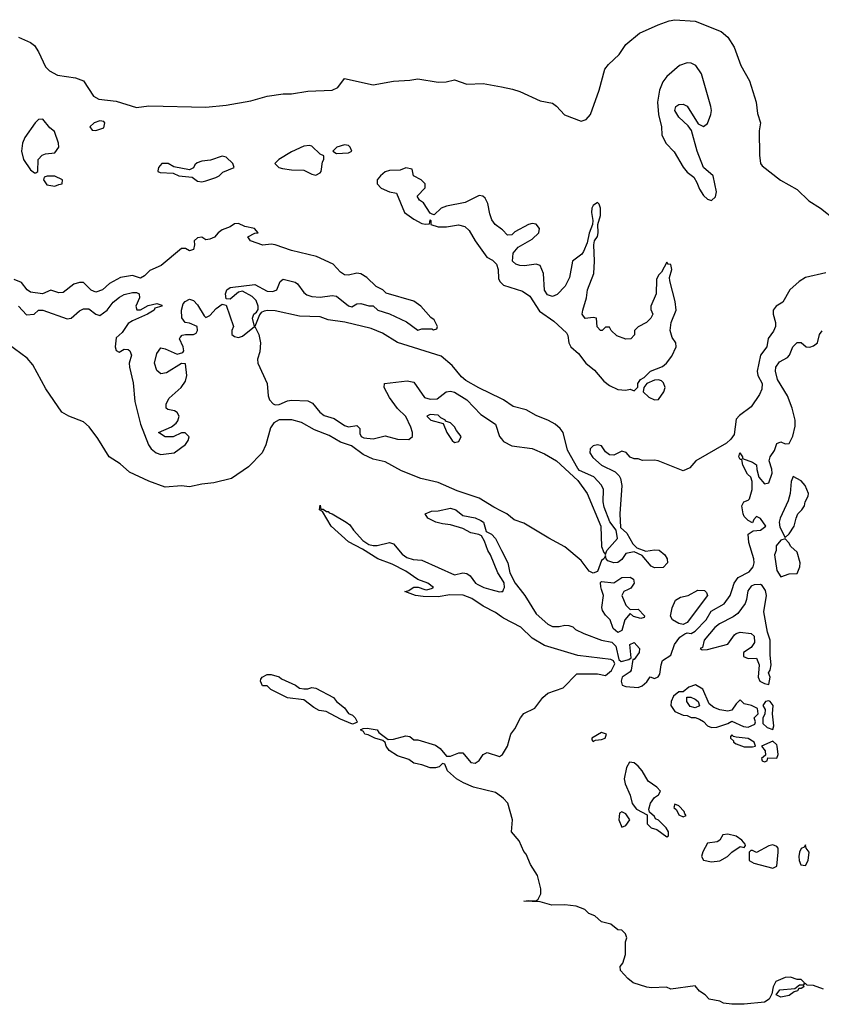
# Model space of a CAD drawing. Header units: inches. Extents: x 2348423 to 2474978, y 460702 to 613625.
# Tile 28 of 113: x 2357637 to 2361568, y 537964 to 542795. Entities that reach past the tile are written whole.
import ezdxf

# ---------------------------------------------------------------- set-up
doc = ezdxf.new("R2010")
doc.units = ezdxf.units.IN
doc.header["$MEASUREMENT"] = 0
for name, color, linetype in [('C3553', 7, 'Continuous'), ('C3554', 7, 'Continuous'), ('C3563', 7, 'Continuous'), ('C3564', 7, 'Continuous')]:
    doc.layers.add(name, color=color, linetype=linetype)

msp = doc.modelspace()

# ---------------------------------------------------------------- linework, layer by layer
at = {"layer": 'C3553', "color": 5, "elevation": 40}
for points in [[(2360000, 539865.6), (2359970, 539887), (2359910, 539917), (2359854.7, 539954.7), (2359811.8, 539971.8), (2359746.2, 539973.8), (2359690, 539962.7), (2359615.5, 539964.5), (2359578, 539970), (2359526, 539990), (2359544.7, 539995.3), (2359552.2, 540000)], [(2359624.2, 540000), (2359630, 539998), (2359639.4, 540000)], [(2359947.5, 540000), (2359990, 539987.3), (2360000, 539989)], [(2360000, 538981.5), (2359970, 539004), (2359862, 539030), (2359813.2, 539050), (2359779.3, 539070), (2359735.3, 539110), (2359722, 539142), (2359710, 539146), (2359694, 539130), (2359675.9, 539124.1), (2359650, 539124.5), (2359610, 539139.3), (2359570, 539147), (2359544.8, 539164.8), (2359490, 539182.7), (2359449.3, 539210), (2359434, 539230), (2359428.9, 539248.9), (2359418, 539258), (2359378, 539270), (2359346.8, 539286.8), (2359330, 539289.5), (2359323.1, 539303.1), (2359308.7, 539310), (2359322, 539318), (2359341.2, 539318.8), (2359390, 539310.8), (2359398, 539298), (2359443.6, 539263.6), (2359470, 539264.7), (2359530, 539282), (2359550, 539278), (2359570, 539262), (2359590, 539261), (2359675.9, 539235.9), (2359698.5, 539218.5), (2359730, 539182), (2359750, 539181), (2359790, 539198), (2359810, 539198), (2359850, 539151), (2359870, 539146.8), (2359890, 539161), (2359909.5, 539190.5), (2359923.2, 539196.8), (2359930, 539198.8), (2359990, 539180.7), (2360000, 539187.3)]]:
    msp.add_lwpolyline(points, dxfattribs=at)
msp.add_lwpolyline([(2359030, 539511.3), (2359050, 539511.3), (2359070, 539518), (2359090, 539516), (2359176, 539470), (2359190.6, 539450.6), (2359230, 539418), (2359250, 539391.3), (2359270, 539382), (2359282, 539370), (2359292, 539350), (2359290, 539346), (2359270, 539338), (2359210, 539362.7), (2359140.2, 539400.2), (2359106.3, 539406.3), (2359080.2, 539420.2), (2359030, 539458), (2358950, 539468), (2358868.4, 539508.4), (2358850, 539526), (2358827.3, 539527.3), (2358818, 539550), (2358820.4, 539559.6), (2358826, 539570), (2358850, 539582), (2358870, 539582), (2358910, 539570.8), (2358920.7, 539560.7), (2358990, 539530.7), (2359010, 539516)], close=True, dxfattribs=at)
at = {"layer": 'C3554', "color": 5, "elevation": 40}
for points in [[(2357630.7, 542710), (2357690, 542683.1), (2357710, 542668.2), (2357730, 542638), (2357764, 542564), (2357783.8, 542543.8), (2357823.4, 542523.4), (2357911, 542510), (2357950, 542494.6), (2357999.9, 542419.9), (2358025.1, 542405.1), (2358110, 542396.1), (2358210, 542365.3), (2358270, 542373.4), (2358550, 542366), (2358650, 542375.7), (2358770, 542397.7), (2358850, 542420.9), (2358930, 542431.5), (2358970, 542431.7), (2359050, 542444.3), (2359170, 542450.2), (2359196.6, 542463.4), (2359230, 542506.8), (2359370, 542476.2), (2359470, 542494), (2359550, 542498.8), (2359590, 542506), (2359690, 542489.3), (2359729, 542491), (2359770, 542499.6), (2359830, 542479.3), (2359910, 542483), (2360000, 542465.2)], [(2360000, 541768), (2359968.7, 541790), (2359953.2, 541813.2), (2359942, 541842), (2359932.7, 541892.7), (2359919.3, 541919.3), (2359909.1, 541929.1), (2359890, 541933.2), (2359822.4, 541897.6), (2359730, 541880.9), (2359704.7, 541870), (2359670, 541838), (2359660.4, 541840.4), (2359650, 541846), (2359617.2, 541897.2), (2359598, 541910), (2359586, 541930), (2359626, 541970), (2359626, 541990), (2359606, 542010), (2359568.9, 542028.9), (2359562, 542062), (2359530, 542068), (2359503.6, 542056.4), (2359450, 542055.3), (2359430, 542048.7), (2359406, 542030), (2359391, 542010), (2359390.8, 541990), (2359410, 541968.2), (2359450, 541950.8), (2359484.7, 541944.7), (2359523.8, 541850), (2359570, 541816.3), (2359610, 541796), (2359628, 541792), (2359646, 541794), (2359650, 541814), (2359654, 541810), (2359654, 541790), (2359690, 541778.8), (2359730, 541779.3), (2359788.4, 541788.4), (2359820.7, 541780.7), (2359841.1, 541761.1), (2359870, 541710.7), (2359928.2, 541630), (2359955.8, 541615.8), (2359975.1, 541595.1), (2359983.5, 541570), (2359985.3, 541525.3), (2359992, 541510), (2360000, 541502)], [(2357631, 541390), (2357670, 541346.8), (2357709.1, 541350.9), (2357729.5, 541370.5), (2357750, 541370.6), (2357870, 541326.8), (2357890, 541330.7), (2357930, 541366), (2357950, 541375.8), (2357976, 541376), (2358010, 541350.7), (2358030, 541344), (2358066, 541370), (2358096.2, 541410), (2358126.6, 541433.4), (2358150, 541446.7), (2358190, 541456.5), (2358210, 541457.1), (2358222.8, 541450), (2358224, 541430), (2358206.8, 541390), (2358212, 541372), (2358230, 541371.3), (2358266.6, 541393.4), (2358310, 541402), (2358334, 541394), (2358334, 541390), (2358300.7, 541379.3), (2358296, 541370), (2358264.7, 541350), (2358190, 541317.2), (2358170, 541304), (2358139.1, 541260.9), (2358110, 541234), (2358105.5, 541190), (2358110, 541172), (2358124.7, 541164.7), (2358150, 541178.8), (2358170, 541177.3), (2358177.3, 541170), (2358184.9, 541150), (2358174.6, 541110), (2358176.5, 541090), (2358194, 541014), (2358201.7, 540921.7), (2358230.2, 540810), (2358268.8, 540710), (2358281.3, 540690), (2358307.3, 540670), (2358330, 540661.3), (2358394, 540670), (2358450, 540711.3), (2358464, 540730), (2358468, 540748), (2358448.4, 540768.4), (2358430, 540768.7), (2358390, 540749), (2358350.8, 540749.2), (2358318, 540770), (2358382, 540798), (2358405.2, 540814.8), (2358412.9, 540827.1), (2358419, 540850), (2358410, 540868), (2358396, 540876), (2358363.2, 540883.2), (2358355.3, 540890), (2358356, 540910), (2358370, 540938.8), (2358429.2, 540990), (2358450, 541021), (2358457, 541050), (2358450, 541106), (2358430, 541108.7), (2358358, 541062), (2358330, 541058), (2358310, 541073.2), (2358297.6, 541110), (2358310, 541158), (2358330, 541184.7), (2358350, 541181), (2358410, 541154.8), (2358438, 541162), (2358442, 541170), (2358439, 541190), (2358421.2, 541230), (2358423.7, 541236.3), (2358433.2, 541246.8), (2358450, 541251), (2358490, 541251.3), (2358502, 541258), (2358508.7, 541270), (2358508, 541290), (2358470, 541306), (2358449.4, 541309.4), (2358432, 541332), (2358431.5, 541370), (2358438.4, 541401.6), (2358448, 541412), (2358470, 541423.8), (2358490, 541418), (2358510, 541396.4), (2358541.6, 541341.6), (2358550, 541334.8), (2358570, 541344), (2358601.4, 541378.5), (2358630, 541398.8), (2358650, 541394), (2358686, 541290), (2358678, 541270), (2358678, 541250), (2358690, 541241), (2358710, 541236), (2358730, 541242.8), (2358788, 541290), (2358779, 541330), (2358786, 541350), (2358799.3, 541360.7), (2358806, 541374), (2358807, 541390), (2358796.9, 541416.9), (2358777.4, 541437.4), (2358730, 541462.7), (2358710, 541459), (2358670, 541424), (2358650, 541426), (2358647, 541450), (2358653.2, 541470), (2358670, 541480.5), (2358790, 541496.3), (2358850, 541463), (2358878, 541462), (2358899, 541470), (2358914, 541510), (2358930, 541522.8), (2358988.1, 541508.1), (2358999.3, 541499.3), (2359030, 541457.3), (2359045.9, 541445.8), (2359070, 541437.1), (2359110, 541433.4), (2359170, 541442.8), (2359190, 541438.8), (2359250, 541391.3), (2359266.4, 541386.4), (2359290, 541401), (2359310, 541402.8), (2359350, 541391), (2359370.8, 541390.8), (2359394, 541370), (2359450, 541351.3), (2359533.4, 541313.4), (2359590, 541271.3), (2359610, 541278), (2359658, 541278), (2359666, 541274), (2359682, 541278), (2359686, 541290), (2359670, 541322), (2359654, 541334), (2359604.5, 541390), (2359570, 541414.3), (2359434, 541454), (2359418, 541470), (2359385.6, 541485.6), (2359339.6, 541530), (2359310, 541548), (2359290, 541552.1), (2359250, 541541.6), (2359230, 541543.6), (2359210, 541557), (2359175.2, 541595.2), (2359092.7, 541632.7), (2358970, 541662.4), (2358890, 541691.1), (2358870, 541694.3), (2358830, 541689.8), (2358768.7, 541710), (2358755.3, 541730), (2358790, 541747.3), (2358806, 541750), (2358788, 541770), (2358741, 541781), (2358710, 541796), (2358690, 541793.2), (2358670, 541779.3), (2358630, 541764), (2358610, 541749.6), (2358592.5, 541727.5), (2358570, 541717.7), (2358550, 541715.8), (2358530, 541727.6), (2358510, 541725.1), (2358493, 541710), (2358494.9, 541690), (2358490, 541667), (2358470, 541662), (2358450, 541672.3), (2358430, 541672), (2358330.3, 541589.7), (2358276, 541564), (2358250, 541538.4), (2358230, 541526.6), (2358190, 541540.7), (2358131.3, 541530), (2358078.3, 541501.7), (2358042.8, 541470), (2358010, 541458), (2357987.7, 541467.7), (2357950, 541506), (2357930, 541506), (2357902.3, 541497.7), (2357850, 541456), (2357830, 541455.1), (2357790, 541467.8), (2357749.7, 541449.7), (2357690, 541459.1), (2357673.6, 541470), (2357645.5, 541505.5), (2357610, 541521.3)], [(2360000, 540934.6), (2359889, 540989), (2359825.5, 541025.5), (2359803.7, 541043.7), (2359758.6, 541098.6), (2359704.7, 541144.8), (2359490, 541211.5), (2359416.8, 541256.8), (2359360.7, 541280.7), (2359231.9, 541311.9), (2359150, 541323), (2359110, 541337.7), (2359010, 541340.5), (2358890, 541366.9), (2358851.8, 541368.2), (2358835.6, 541364.4), (2358821.1, 541358.9), (2358812.5, 541347.5), (2358791, 541290), (2358810, 541251.3), (2358818.2, 541210), (2358814.8, 541165.2), (2358803.8, 541130), (2358805.5, 541110), (2358850.2, 541010.2), (2358855.3, 540950), (2358861.5, 540930), (2358880.5, 540910), (2358890, 540905.2), (2358910, 540907.6), (2358950, 540925.2), (2358970, 540928.9), (2359050, 540924.9), (2359073.6, 540913.6), (2359109.2, 540869.2), (2359130, 540852.4), (2359179, 540839), (2359230, 540804.9), (2359250, 540797.3), (2359290, 540804.7), (2359304.7, 540790), (2359305.4, 540765.4), (2359312, 540750), (2359324, 540744), (2359370, 540738.8), (2359430, 540754), (2359490, 540736.3), (2359545.2, 540734.8), (2359564, 540750), (2359564, 540770), (2359556, 540796), (2359530, 540848), (2359490, 540888), (2359450, 540942), (2359425.2, 540990), (2359426, 541010), (2359536.5, 541023.5), (2359570, 541017.3), (2359622, 540942), (2359650, 540934), (2359684.7, 540935.3), (2359728, 540970), (2359750, 540972), (2359770, 540968), (2359830, 540930.4), (2359898, 540858), (2359970.3, 540810.2), (2359990, 540750.8), (2360000, 540738.4)], [(2360000, 540383.4), (2359962.6, 540402.6), (2359890, 540447.6), (2359783.1, 540483.1), (2359690, 540524.4), (2359603.8, 540543.8), (2359510, 540581.6), (2359430, 540625.1), (2359370, 540639.5), (2359322, 540662), (2359263.6, 540703.6), (2359210, 540721.6), (2359154.5, 540754.5), (2359082.3, 540782.3), (2359019.4, 540819.4), (2358972.2, 540832.3), (2358910, 540832.4), (2358882.7, 540817.3), (2358867.1, 540792.9), (2358844, 540710), (2358826.4, 540670), (2358759.4, 540600.6), (2358675.9, 540544.1), (2358590, 540522.2), (2358530, 540515.5), (2358470, 540502.7), (2358430, 540507.6), (2358350, 540501.7), (2358270, 540531.2), (2358175.3, 540575.3), (2358130, 540615.4), (2358076.2, 540650), (2358020.9, 540740.9), (2357977.5, 540797.5), (2357950, 540822.4), (2357879, 540850), (2357844, 540870), (2357764.8, 540984.8), (2357702.2, 541102.2), (2357674.6, 541134.6), (2357550, 541226)], [(2359639.4, 540000), (2359656.4, 540003.6), (2359666, 540010), (2359638, 540030), (2359590, 540048.7), (2359530, 540089.3), (2359464.4, 540124.4), (2359394, 540150), (2359318, 540198), (2359250, 540232.7), (2359165.2, 540310), (2359122, 540382), (2359108, 540390), (2359110, 540414), (2359114, 540394), (2359126, 540394), (2359142, 540382), (2359150, 540382), (2359155.3, 540375.3), (2359170, 540370.8), (2359238, 540330), (2359256.3, 540316.3), (2359274, 540290), (2359320.5, 540240.5), (2359350, 540221), (2359370, 540214.8), (2359390, 540214.8), (2359450, 540230.8), (2359470, 540224), (2359512.3, 540172.3), (2359536.1, 540156.1), (2359566.4, 540146.4), (2359610, 540144), (2359770, 540071), (2359810, 540081), (2359830, 540078), (2359846.4, 540066.4), (2359872, 540030), (2359884, 540024), (2359914, 540010), (2359947.5, 540000)], [(2360000, 540053.4), (2359982, 540082), (2359946, 540170), (2359933.2, 540190), (2359917.2, 540237.2), (2359902, 540262), (2359889.1, 540269.1), (2359850, 540277.2), (2359810, 540299.3), (2359750, 540317.2), (2359710, 540321.2), (2359678, 540330), (2359638, 540350), (2359626, 540370), (2359656.4, 540383.6), (2359690, 540386), (2359750, 540399.1), (2359776, 540390), (2359810, 540362.8), (2359870.5, 540350.5), (2359898.5, 540338.5), (2359911.3, 540330), (2359924.7, 540284.7), (2359950, 540271), (2359970.4, 540250.4), (2360000, 540191.3)], [(2359552.2, 540000), (2359570, 540011), (2359591.3, 540011.3), (2359624.2, 540000)]]:
    msp.add_lwpolyline(points, dxfattribs=at)
for points in [[(2357750, 542306.6), (2357730, 542306), (2357714, 542290), (2357662, 542218), (2357650.5, 542190), (2357646.8, 542150), (2357656, 542110), (2357690, 542058), (2357710, 542044.7), (2357716.4, 542043.6), (2357726, 542050), (2357728, 542110), (2357748, 542130), (2357763.2, 542136.8), (2357810, 542142.8), (2357829.3, 542170), (2357827.3, 542190), (2357807.3, 542247.3), (2357785.4, 542265.4)], [(2358030, 542299), (2358002, 542290), (2357982, 542270), (2357992.7, 542252.7), (2358010, 542252), (2358050, 542264.7), (2358055.3, 542290), (2358050, 542295.3)], [(2359230, 542182), (2359192, 542170), (2359172, 542150), (2359190, 542138), (2359250, 542142), (2359266, 542150), (2359258, 542170), (2359250, 542178)], [(2359058, 542178), (2359030, 542174), (2358970, 542147.3), (2358907.7, 542110), (2358888, 542090), (2358907.3, 542070), (2358925.5, 542065.5), (2358970, 542058.5), (2359030, 542057.4), (2359070, 542037.4), (2359090, 542032.7), (2359110, 542044), (2359116, 542050), (2359122.7, 542097.3), (2359128.7, 542110), (2359128, 542128), (2359110, 542135.3), (2359070, 542175.1)], [(2358630, 542125.2), (2358573.2, 542106.8), (2358530, 542101.2), (2358507.1, 542092.9), (2358496, 542084), (2358490, 542068), (2358470, 542058), (2358393.2, 542073.2), (2358366, 542090), (2358334, 542090), (2358318, 542070), (2358314, 542054), (2358314, 542050), (2358325.4, 542045.4), (2358390, 542042.8), (2358418, 542030), (2358483, 542023), (2358510, 542003.7), (2358530, 542000.3), (2358550, 542004.4), (2358598.4, 542021.6), (2358616, 542030), (2358633.6, 542046.4), (2358688.7, 542070), (2358682, 542090), (2358650, 542121.2)], [(2357810, 542028), (2357772.7, 542027.3), (2357758, 542022), (2357754, 542010), (2357770, 541984.7), (2357810, 541978), (2357830, 541986), (2357846, 541990), (2357848, 542010)], [(2359650, 540858), (2359634, 540850), (2359654, 540830), (2359714, 540814), (2359732, 540770), (2359758, 540730), (2359770, 540721), (2359790, 540726), (2359802, 540750), (2359779, 540779), (2359770, 540798), (2359750, 540818), (2359726, 540826), (2359726, 540830), (2359702, 540842), (2359690, 540855.3)]]:
    msp.add_lwpolyline(points, close=True, dxfattribs=at)
at = {"layer": 'C3563', "color": 5, "elevation": 40}
for points in [[(2360000, 539989), (2360006, 539990), (2360010, 540000)], [(2360090.8, 540000), (2360114.9, 539970), (2360170, 539880.7), (2360226.8, 539830), (2360250, 539818), (2360282.7, 539817.3), (2360310, 539824.7), (2360330, 539822), (2360350, 539816), (2360363.4, 539803.4), (2360403.7, 539783.7), (2360490, 539750.4), (2360540.4, 539740.4), (2360560.9, 539720.9), (2360576, 539656), (2360586.4, 539646.4), (2360624.7, 539655.3), (2360636.4, 539663.6), (2360629, 539730), (2360650, 539738.8), (2360677.3, 539710), (2360674.8, 539690), (2360650, 539655.3), (2360643.6, 539656.4), (2360635.9, 539604.1), (2360630, 539595.3), (2360591.3, 539570), (2360586.8, 539550), (2360592, 539530), (2360610, 539522.8), (2360670, 539518.8), (2360690, 539526), (2360712.9, 539547.1), (2360729.1, 539570.9), (2360750, 539562), (2360768.4, 539571.6), (2360776.4, 539583.6), (2360782, 539630), (2360789, 539651), (2360830, 539678), (2360848.7, 539730), (2360875.1, 539764.9), (2360898, 539782), (2360910, 539786), (2360930, 539784), (2360950, 539794.8), (2361002.7, 539850), (2361027.3, 539892.7), (2361091.3, 539928.7), (2361120.9, 539970), (2361130.9, 540000)], [(2360620.8, 540000), (2360600.5, 539990), (2360590.6, 539969.4), (2360610, 539922.8), (2360630, 539902), (2360670, 539902.8), (2360701, 539870), (2360698.8, 539861.2), (2360683.6, 539856.4), (2360647, 539867), (2360630, 539882), (2360604, 539850), (2360590, 539799), (2360570, 539789), (2360547.7, 539807.7), (2360533.2, 539850), (2360510, 539872.7), (2360495.6, 539895.6), (2360491.4, 539911.4), (2360499.2, 539970), (2360490.6, 540000)], [(2361212.6, 540000), (2361207.3, 539992.7), (2361202, 539950), (2361194.8, 539930), (2361158, 539882), (2361135.5, 539864.5), (2361068.7, 539831.3), (2361046.4, 539813.6), (2360994, 539750), (2360984.7, 539715.3), (2360974, 539710), (2360983.6, 539703.6), (2361010, 539704.9), (2361109.5, 539730.5), (2361143, 539777), (2361150, 539784), (2361169.4, 539790.6), (2361223.5, 539783.5), (2361238, 539770), (2361241, 539739), (2361224.5, 539715.5), (2361186, 539690), (2361186, 539670), (2361210, 539660.7), (2361250, 539662), (2361262.8, 539630), (2361258.8, 539570), (2361266, 539550), (2361290, 539538), (2361310, 539534), (2361318, 539570), (2361308.7, 539590), (2361317.2, 539602.8), (2361322.7, 539630), (2361316.6, 539676.6), (2361318, 539750), (2361304, 539790), (2361287, 539890), (2361299.5, 539970), (2361294.5, 539994.5), (2361290.8, 540000)], [(2360000, 539187.3), (2360004, 539190), (2360029.3, 539230), (2360046, 539290), (2360064.5, 539315.5), (2360092.7, 539370), (2360110, 539390.6), (2360163.6, 539416.4), (2360202, 539470), (2360227, 539490), (2360302.7, 539517.3), (2360370, 539586), (2360470, 539586), (2360510, 539578), (2360538.6, 539601.4), (2360555.3, 539635.3), (2360548.7, 539650), (2360535.9, 539655.9), (2360374.8, 539674.8), (2360210, 539725.1), (2360150, 539760.7), (2360094.3, 539814.3), (2360010, 539858.4), (2360000, 539865.6)], [(2361578.8, 538038.8), (2361530, 538056), (2361498, 538058), (2361490, 538066), (2361482, 538062), (2361486, 538070), (2361470, 538086), (2361450, 538086), (2361416.5, 538096.5), (2361390, 538096), (2361344.9, 538075.1), (2361331.3, 538050), (2361324.7, 538015.3), (2361312, 537990), (2361290, 537975.3), (2361190, 537965.1), (2361130, 537964), (2361088.7, 537970), (2361070, 537979.3), (2361018, 537990), (2360998, 538010), (2360970, 538028), (2360950, 538054), (2360830, 538038), (2360808.9, 538048.9), (2360735.9, 538044.1), (2360712.7, 538047.3), (2360646, 538070), (2360619.3, 538090), (2360584, 538130), (2360582, 538150), (2360594, 538166), (2360608.4, 538208.4), (2360608, 538270), (2360614, 538290), (2360608, 538310), (2360590, 538328), (2360570, 538329), (2360536.5, 538356.5), (2360490, 538369), (2360458, 538398), (2360428, 538410), (2360409, 538429), (2360366.3, 538446.3), (2360310, 538452.3), (2360246, 538450), (2360190, 538467.3), (2360108.7, 538470), (2360130, 538474), (2360170, 538471.3), (2360180.4, 538479.6), (2360193.2, 538506.8), (2360193.2, 538530), (2360176.1, 538596.1), (2360141.6, 538650), (2360121.5, 538701.5), (2360110, 538714), (2360086.7, 538766.7), (2360049, 538810), (2360054.5, 538870), (2360031.5, 538951.5), (2360010, 538974), (2360000, 538981.5)]]:
    msp.add_lwpolyline(points, dxfattribs=at)
for points in [[(2360890, 539828), (2360870, 539833.2), (2360838, 539850), (2360829, 539869), (2360837.2, 539910), (2360852.7, 539947.3), (2360878, 539962), (2360915.3, 539970), (2360963.2, 539996.8), (2360994.8, 539994.8), (2361005.4, 539985.4), (2361010.6, 539969.4), (2360910, 539838)], [(2360951.1, 539531.1), (2360919.1, 539520.9), (2360890, 539498), (2360870, 539498), (2360844, 539476), (2360831, 539450), (2360830.8, 539430), (2360850, 539401), (2360890, 539382.8), (2360910, 539381), (2360930, 539371), (2360950, 539371.3), (2360970, 539362.8), (2360990, 539351), (2361010, 539331), (2361030, 539322.8), (2361056.4, 539323.6), (2361110, 539342), (2361130, 539354), (2361186.8, 539326.8), (2361210, 539324.7), (2361242, 539338), (2361246, 539350), (2361238, 539370), (2361258, 539390), (2361255.3, 539415.3), (2361226, 539430), (2361190, 539438), (2361170, 539458), (2361150, 539438), (2361130, 539408), (2361110, 539402), (2361070, 539409.3), (2361041.2, 539421.2), (2361018.6, 539438.6), (2360986.6, 539510)], [(2360950, 539419), (2360925.6, 539425.6), (2360908.7, 539450), (2360908.4, 539471.6), (2360928.9, 539471.1), (2360950, 539461), (2360964.7, 539450), (2360970, 539428.7)], [(2361310, 539453.2), (2361294, 539450), (2361282, 539430), (2361292, 539410), (2361291.6, 539388.4), (2361282, 539370), (2361282, 539342), (2361302, 539322), (2361330, 539312), (2361336, 539330), (2361328, 539390), (2361332.7, 539430), (2361318, 539450)], [(2360490, 539297.2), (2360442, 539270), (2360442, 539262), (2360450, 539254), (2360460.2, 539259.8), (2360490, 539262.8), (2360508, 539270), (2360515.3, 539290)], [(2361130, 539286), (2361122, 539278), (2361122, 539270), (2361136.9, 539256.9), (2361138, 539250), (2361150, 539242.8), (2361190, 539227.3), (2361230, 539226.8), (2361246, 539230), (2361238, 539250), (2361210, 539268.7), (2361150, 539275.3), (2361138, 539278)], [(2361330, 539255.3), (2361274, 539230), (2361292.7, 539207.3), (2361294, 539186), (2361274, 539170), (2361278, 539158), (2361290, 539154), (2361302, 539158), (2361306, 539174), (2361350, 539172), (2361356, 539190), (2361352, 539230), (2361350, 539238)], [(2360627.1, 539152.9), (2360613.4, 539126.6), (2360600.7, 539070), (2360605.5, 539045.5), (2360630.6, 538990.6), (2360641, 538950), (2360661.4, 538921.4), (2360714, 538894), (2360714, 538850), (2360734, 538830), (2360761, 538821), (2360810, 538786), (2360818, 538790), (2360818, 538810), (2360808, 538830), (2360770, 538868), (2360754.6, 538874.6), (2360750, 538886), (2360726, 538906), (2360722, 538922), (2360730, 538951.3), (2360750, 538978), (2360770, 538992), (2360779, 539010), (2360762, 539030), (2360719.6, 539059.6), (2360689.6, 539110), (2360670, 539132.7), (2360650, 539149.2)], [(2360850, 538946), (2360844.7, 538930), (2360858, 538918), (2360870, 538894), (2360890, 538884.7), (2360906, 538890), (2360898, 538898), (2360895.3, 538910), (2360870, 538938)], [(2360590, 538908), (2360578, 538902), (2360576, 538870), (2360590, 538834), (2360610, 538842), (2360628.7, 538870), (2360610, 538898)], [(2361110, 538799.3), (2361084.5, 538795.5), (2361070.6, 538769.4), (2361058, 538762), (2361010, 538755.3), (2360987.1, 538712.9), (2360981, 538690), (2360990, 538672), (2361030, 538663), (2361070, 538667.3), (2361108.7, 538690), (2361129.4, 538710.6), (2361170, 538738), (2361190, 538734), (2361196.4, 538743.6), (2361195.3, 538750), (2361179, 538770), (2361150, 538789.2)], [(2361330, 538746), (2361310, 538742), (2361250, 538708.7), (2361230, 538718), (2361222, 538718), (2361214, 538710), (2361214, 538670), (2361236.9, 538656.9), (2361330, 538631.3), (2361350, 538642), (2361356, 538710), (2361356, 538730), (2361350, 538739)], [(2361490, 538746), (2361484.7, 538735.3), (2361470, 538728.7), (2361460.7, 538710), (2361457.3, 538690), (2361458.8, 538670), (2361468, 538648), (2361490, 538644.7), (2361504, 538670), (2361509, 538710), (2361494, 538730)], [(2361370, 537999.3), (2361346, 538010), (2361365.2, 538034.8), (2361438, 538042), (2361460.4, 538059.6), (2361479.6, 538059.6), (2361482, 538050), (2361470, 538042), (2361458, 538042), (2361452, 538030), (2361434.8, 538025.2), (2361410, 538006.6)]]:
    msp.add_lwpolyline(points, close=True, dxfattribs=at)
at = {"layer": 'C3564', "color": 5, "elevation": 40}
for points in [[(2360000, 542465.2), (2360054.5, 542454.5), (2360090, 542443.8), (2360190, 542398), (2360250, 542385.5), (2360270, 542370.4), (2360308.1, 542328.1), (2360390, 542297.1), (2360414.7, 542305.3), (2360435.8, 542330), (2360478.2, 542450), (2360507.3, 542552.7), (2360524.8, 542575.2), (2360576.2, 542623.8), (2360610, 542673.6), (2360677.2, 542730), (2360768.5, 542770), (2360822, 542790), (2360850, 542795.4), (2360950, 542788.3), (2361077.6, 542737.6), (2361109.2, 542710), (2361140.3, 542660.3), (2361173.2, 542570), (2361215.1, 542495.1), (2361249.4, 542390), (2361255.2, 542335.2), (2361270.4, 542290), (2361262.6, 542250), (2361264.7, 542130), (2361270.1, 542090.1), (2361277.6, 542077.6), (2361368.7, 542008.7), (2361450, 541962.1), (2361506.9, 541906.9), (2361563.9, 541870), (2361634.5, 541814.5)], [(2360000, 541502), (2360010, 541492), (2360103.1, 541463.1), (2360138.1, 541438.1), (2360185.6, 541365.6), (2360256.6, 541316.6), (2360318.6, 541258.6), (2360325.7, 541245.7), (2360329.4, 541210), (2360340.2, 541190), (2360377.2, 541157.2), (2360413.8, 541110), (2360455.1, 541075.1), (2360501.2, 541021.2), (2360530, 541000.3), (2360570, 540980.7), (2360610, 540978), (2360630, 540982), (2360650, 540974), (2360668, 540992), (2360668.7, 541010), (2360681.2, 541030), (2360699.6, 541040.4), (2360730, 541070.4), (2360790, 541094), (2360809.6, 541110.4), (2360835.3, 541144.7), (2360857, 541190), (2360855.1, 541210), (2360835.9, 541235.9), (2360827, 541270), (2360831.2, 541310), (2360855.8, 541370), (2360852.2, 541412.2), (2360825.2, 541514.8), (2360824, 541530), (2360834.5, 541570), (2360830, 541594), (2360816.4, 541596.4), (2360810, 541606), (2360784, 541556), (2360770, 541542), (2360759.1, 541520.9), (2360758.8, 541450), (2360732, 541390), (2360732.7, 541372.7), (2360742, 541350), (2360731.3, 541330), (2360711.1, 541308.9), (2360670, 541288), (2360652, 541270), (2360651.6, 541248.4), (2360634, 541230), (2360610, 541228), (2360564.7, 541244.7), (2360538, 541270), (2360530, 541286), (2360510, 541286), (2360494, 541270), (2360486, 541270), (2360469, 541289), (2360466, 541330), (2360450, 541334), (2360410, 541329), (2360396, 541350), (2360398, 541370), (2360417.2, 541430), (2360421.2, 541470), (2360451.8, 541550), (2360455.1, 541610), (2360452.3, 541690), (2360456, 541710), (2360470, 541732), (2360474, 541750), (2360472.7, 541790), (2360484.7, 541835.3), (2360485.2, 541870), (2360479, 541890), (2360470, 541899), (2360450, 541884), (2360443, 541870), (2360440.5, 541850), (2360447.7, 541810), (2360445.5, 541790), (2360430, 541748), (2360419.8, 541700.2), (2360402, 541658), (2360394.4, 541645.6), (2360348, 541610), (2360333.4, 541530), (2360312.4, 541487.6), (2360272.8, 541447.2), (2360250, 541437.2), (2360224.8, 541444.8), (2360210, 541468), (2360206, 541550), (2360189.3, 541589.3), (2360170, 541595.1), (2360112.5, 541587.5), (2360090, 541589.6), (2360070, 541596), (2360053.2, 541610), (2360057.2, 541650), (2360080.9, 541679.1), (2360150, 541718.8), (2360182.7, 541750), (2360186, 541770), (2360170, 541792.3), (2360150, 541795.1), (2360132, 541790), (2360065.5, 541754.5), (2360050, 541739), (2360030, 541738), (2360004.7, 541764.7), (2360000, 541768)], [(2361590, 541553.8), (2361490.7, 541530), (2361459.5, 541510), (2361414.4, 541470), (2361379.6, 541410), (2361347, 541390), (2361331.8, 541370), (2361331.7, 541350), (2361343.6, 541310), (2361343.2, 541290), (2361333.7, 541266.3), (2361308.2, 541231.8), (2361300.3, 541190), (2361269.2, 541150), (2361253.6, 541070), (2361257.3, 541050), (2361277.6, 541010), (2361276.8, 540983.2), (2361264.2, 540955.8), (2361224.6, 540895.4), (2361166.1, 540853.9), (2361150, 540835.1), (2361140, 540760), (2361123.7, 540736.3), (2361102.8, 540717.2), (2360952.4, 540630), (2360923.6, 540596.4), (2360890, 540582.4), (2360768.7, 540630), (2360750, 540634), (2360691.9, 540631.9), (2360670, 540640.5), (2360650, 540641.2), (2360630, 540649.3), (2360611.3, 540671.3), (2360590, 540677.6), (2360550, 540658.9), (2360530, 540660.3), (2360510, 540675.4), (2360490, 540703.6), (2360470, 540709.7), (2360450, 540703.9), (2360435.3, 540690), (2360432.4, 540670), (2360447.6, 540647.6), (2360490.4, 540610), (2360557.5, 540577.5), (2360577.1, 540557.1), (2360583.6, 540543.6), (2360589.4, 540510), (2360580.7, 540370), (2360584.1, 540304.1), (2360615.2, 540275.2), (2360643.7, 540223.7), (2360663.8, 540203.8), (2360706.8, 540186.8), (2360750, 540193.7), (2360772.3, 540192.3), (2360800.3, 540170), (2360811.8, 540150), (2360813.7, 540130), (2360792.3, 540107.7), (2360750, 540105.1), (2360734.5, 540114.5), (2360690, 540166.6), (2360650, 540183.6), (2360610, 540175.6), (2360590, 540146), (2360570, 540131.5), (2360550, 540129.7), (2360520.8, 540140.8), (2360512.3, 540150), (2360510, 540166), (2360502, 540150), (2360490, 540142), (2360470, 540088), (2360450, 540079), (2360429.6, 540089.6), (2360390, 540142.4), (2360310, 540209.5), (2360231.2, 540251.2), (2360110, 540325.6), (2360062, 540342), (2360026, 540370), (2360000, 540383.4)], [(2361130.9, 540000), (2361140.9, 540030), (2361161.1, 540058.9), (2361214.6, 540085.4), (2361233.6, 540110), (2361238.7, 540130), (2361237.6, 540150), (2361212, 540230), (2361209.2, 540270.8), (2361233.2, 540286.8), (2361270, 540291.3), (2361295.3, 540310), (2361270, 540348), (2361250, 540358), (2361236.9, 540343.1), (2361230, 540326), (2361210, 540338), (2361190, 540358), (2361185.2, 540370), (2361179, 540410), (2361188.7, 540430), (2361210, 540438), (2361215.5, 540444.5), (2361229.3, 540490), (2361229, 540529), (2361222, 540550), (2361206, 540566), (2361184, 540610), (2361178, 540638), (2361170, 540638), (2361164, 540650), (2361169, 540670), (2361182, 540650), (2361182, 540642), (2361230, 540624.7), (2361251, 540611), (2361251.6, 540588.4), (2361262, 540550), (2361290, 540518), (2361310, 540522), (2361326.6, 540570), (2361326, 540590), (2361312.7, 540630), (2361317.2, 540650), (2361338.3, 540681.7), (2361350, 540716), (2361370, 540724), (2361390, 540714), (2361410, 540716.3), (2361428.8, 540751.2), (2361439.3, 540800.7), (2361439.1, 540830), (2361425.3, 540890), (2361402.2, 540950), (2361352.8, 541030), (2361343.5, 541070), (2361344.7, 541090), (2361363.8, 541116.2), (2361402.9, 541137.1), (2361412.7, 541150), (2361428.7, 541190), (2361450, 541212), (2361470, 541212), (2361494, 541190), (2361511.2, 541188.8), (2361530, 541194.8), (2361549, 541210), (2361559, 541250), (2361572, 541268)], [(2360000, 540738.4), (2360010, 540726), (2360050, 540703.8), (2360150, 540691), (2360210, 540665.5), (2360270, 540630.4), (2360374, 540534), (2360419.5, 540470), (2360486.7, 540310), (2360490.4, 540210.4), (2360501.4, 540181.4), (2360510, 540171.3), (2360517, 540190), (2360568, 540250), (2360562, 540290), (2360531, 540331), (2360503.8, 540403.8), (2360498.8, 540430), (2360499.3, 540490), (2360490, 540511.2), (2360452.2, 540552.2), (2360382.9, 540582.9), (2360373.7, 540593.7), (2360323.2, 540683.2), (2360301.8, 540770), (2360287.6, 540790), (2360262.7, 540810), (2360230, 540829), (2360170, 540852.5), (2360120.6, 540880.6), (2360056.8, 540896.8), (2360010, 540929.8), (2360000, 540934.6)], [(2360000, 540191.3), (2360030.5, 540130.5), (2360041.4, 540081.4), (2360066.8, 540030), (2360090.8, 540000)], [(2360010, 540000), (2360014, 540010), (2360012.9, 540032.9), (2360000, 540053.4)], [(2360490.6, 540000), (2360486.8, 540013.2), (2360485.6, 540034.4), (2360490, 540038), (2360550, 540032.2), (2360590, 540057.6), (2360630, 540059.3), (2360646.8, 540050), (2360651, 540030), (2360633.7, 540006.3), (2360620.8, 540000)], [(2361290.8, 540000), (2361278.4, 540018.4), (2361270, 540024.2), (2361238, 540022), (2361224, 540016), (2361212.6, 540000)]]:
    msp.add_lwpolyline(points, dxfattribs=at)
for points in [[(2360910, 542583.5), (2360873.4, 542570), (2360810, 542516.9), (2360790.3, 542490), (2360774.6, 542450), (2360764.7, 542390), (2360770.2, 542330), (2360784.9, 542270), (2360786.4, 542230), (2360805.5, 542190), (2360846.8, 542146.8), (2360890, 542072), (2360910, 542048), (2360942.2, 542022.2), (2360957.3, 541997.3), (2360970, 541963), (2360990, 541932.4), (2361010, 541914.9), (2361030, 541908.5), (2361050, 541926), (2361054.5, 541950), (2361038, 542030), (2360989.7, 542069.7), (2360958.9, 542150), (2360931.9, 542251.9), (2360915.3, 542275.3), (2360870, 542317.2), (2360849.5, 542350), (2360855.3, 542370), (2360870, 542378.8), (2360890, 542381), (2360910, 542371), (2360964.1, 542284.1), (2360990, 542270.8), (2361010, 542286), (2361026.3, 542330), (2361029.7, 542350), (2361025.7, 542370), (2360980.7, 542530), (2360952, 542570), (2360930, 542582)], [(2360769, 541029), (2360750, 541026), (2360712, 541010), (2360698, 540990), (2360694, 540970), (2360722.5, 540942.5), (2360750, 540930.8), (2360770, 540931.3), (2360795.3, 540970), (2360802, 540990), (2360793.6, 541013.6), (2360784, 541024)], [(2361430, 540554), (2361420.5, 540530), (2361415.5, 540470), (2361405.9, 540434.2), (2361366, 540350), (2361361, 540330), (2361364.5, 540304.5), (2361390, 540254), (2361410, 540272), (2361435.3, 540310), (2361444, 540350), (2361453.2, 540370), (2361473.2, 540390), (2361485.2, 540410), (2361489.3, 540430), (2361503.2, 540456.8), (2361504.5, 540470), (2361489.6, 540510), (2361470, 540533)], [(2361390, 540248), (2361370, 540242), (2361346.8, 540213.2), (2361346, 540190), (2361338.8, 540170), (2361350, 540092), (2361370, 540062), (2361410, 540076), (2361450, 540078), (2361462.9, 540110), (2361463.6, 540130), (2361450, 540182), (2361418, 540210), (2361409, 540229)]]:
    msp.add_lwpolyline(points, close=True, dxfattribs=at)

doc.saveas('drawing.dxf')
